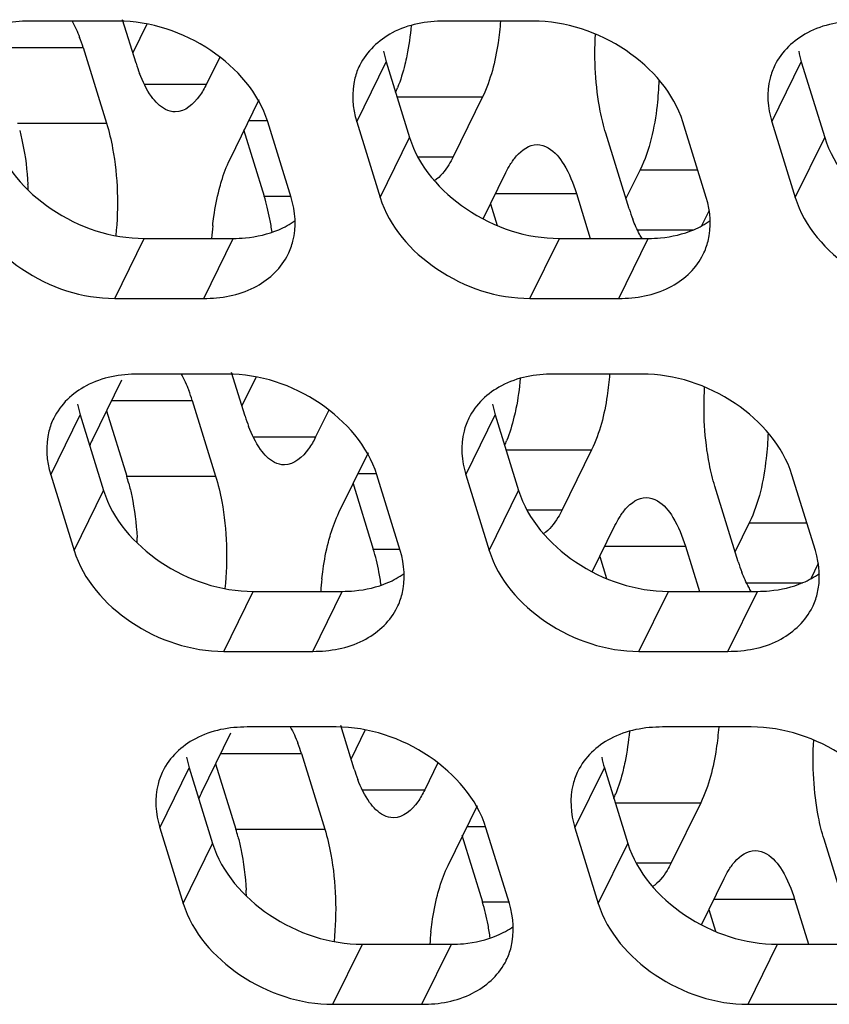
# Model space of a CAD drawing. Header units: millimetres. Extents: x 0 to 420, y 0 to 297.
# Tile 21 of 180: x 154.6 to 158.37, y 55.35 to 59.94. Entities that reach past the tile are written whole.
import ezdxf

# ---------------------------------------------------------------- set-up
doc = ezdxf.new("R2010")
doc.units = ezdxf.units.MM
doc.header["$LTSCALE"] = 23.1
doc.layers.add('ASSI', color=7, linetype='CONTINUOUS')

msp = doc.modelspace()

# ---------------------------------------------------------------- linework, layer by layer
at = {"layer": 'ASSI', "color": 7, "linetype": 'CONTINUOUS'}
for p, q in [((155.140997, 59.732139), (155.078292, 59.935053)), ((155.056966, 59.928463), (154.642488, 59.928463)), ((155.192053, 59.914834), (155.126083, 59.780401)), ((156.991194, 59.928463), (156.576716, 59.928463)), ((154.894798, 59.804912), (155.003728, 59.452415)), ((155.530948, 59.760812), (155.469262, 59.635109)), ((156.306588, 59.738191), (156.415518, 59.385694)), ((158.240816, 59.738191), (158.349746, 59.385694)), ((156.755458, 59.575228), (156.618189, 59.295504)), ((155.578192, 59.282612), (155.71546, 59.562337)), ((155.863772, 59.10597), (155.754842, 59.458467)), ((156.16932, 59.458467), (156.278249, 59.10597)), ((157.798, 59.10597), (157.68907, 59.458467)), ((158.103548, 59.458467), (158.212477, 59.10597)), ((155.642125, 59.423635), (155.738178, 59.112809)), ((157.438851, 59.052928), (157.329921, 59.405425)), ((156.758434, 59.00682), (156.864388, 59.222731)), ((157.489907, 59.235623), (157.423937, 59.10119)), ((157.192652, 59.125701), (157.257548, 58.915698)), ((156.793089, 59.07744), (156.824383, 58.976173)), ((157.811366, 59.046069), (157.776271, 58.974553)), ((155.179166, 58.915698), (155.593644, 58.915698)), ((157.113395, 58.915698), (157.527872, 58.915698)), ((155.041898, 58.635973), (155.456375, 58.635973)), ((156.976126, 58.635973), (157.390603, 58.635973)), ((155.565305, 58.283476), (155.150827, 58.283476)), ((155.649336, 58.087153), (155.586631, 58.290067)), ((157.499533, 58.283476), (157.085056, 58.283476)), ((154.937604, 57.977231), (155.074872, 58.256956)), ((155.700392, 58.269847), (155.634422, 58.135414)), ((155.403137, 58.159926), (155.512067, 57.807428)), ((155.003574, 58.111664), (155.09759, 57.807428)), ((156.039287, 58.115826), (155.977601, 57.990123)), ((154.8807, 58.093205), (154.989629, 57.740708)), ((156.814928, 58.093205), (156.923857, 57.740708)), ((156.086531, 57.637626), (156.2238, 57.91735)), ((157.263797, 57.930242), (157.126528, 57.650517)), ((154.743431, 57.81348), (154.852361, 57.460983)), ((156.150465, 57.778648), (156.246517, 57.467823)), ((156.372111, 57.460983), (156.263181, 57.81348)), ((156.677659, 57.81348), (156.786589, 57.460983)), ((158.306339, 57.460983), (158.197409, 57.81348)), ((157.94719, 57.407942), (157.838261, 57.760439)), ((157.266773, 57.361834), (157.372727, 57.577745)), ((157.998247, 57.590636), (157.932277, 57.456203)), ((157.700992, 57.480714), (157.765888, 57.270711)), ((157.301428, 57.432453), (157.332722, 57.331186)), ((158.319705, 57.401083), (158.28461, 57.329567)), ((155.687506, 57.270711), (156.101983, 57.270711)), ((157.621734, 57.270711), (158.036211, 57.270711)), ((155.550237, 56.990987), (155.964714, 56.990987)), ((157.484465, 56.990987), (157.898942, 56.990987)), ((156.073644, 56.63849), (155.659167, 56.63849)), ((156.157675, 56.442166), (156.09497, 56.64508)), ((158.007872, 56.63849), (157.593395, 56.63849)), ((155.445943, 56.332245), (155.583212, 56.611969)), ((156.208732, 56.624861), (156.142761, 56.490428)), ((155.911477, 56.514939), (156.020406, 56.162442)), ((155.389039, 56.448218), (155.497969, 56.095721)), ((155.511913, 56.466678), (155.605929, 56.162442)), ((156.547626, 56.470839), (156.48594, 56.345136)), ((157.323267, 56.448218), (157.432197, 56.095721)), ((156.59487, 55.992639), (156.732139, 56.272364)), ((157.772136, 56.285255), (157.634867, 56.005531)), ((155.25177, 56.168494), (155.3607, 55.815997)), ((156.658804, 56.133662), (156.754856, 55.822836)), ((156.88045, 55.815997), (156.771521, 56.168494)), ((157.185998, 56.168494), (157.294928, 55.815997)), ((158.45553, 55.762955), (158.3466, 56.115452)), ((157.775112, 55.716847), (157.881066, 55.932758)), ((158.209331, 55.835728), (158.274227, 55.625725)), ((157.809767, 55.787467), (157.841061, 55.6862)), ((156.195845, 55.625725), (156.610322, 55.625725)), ((158.130073, 55.625725), (158.544551, 55.625725)), ((156.058576, 55.346), (156.473054, 55.346)), ((157.992804, 55.346), (158.407282, 55.346))]:
    msp.add_line(p, q, dxfattribs=at)
at = {"layer": 'ASSI', "color": 9, "linetype": 'CONTINUOUS'}
for p, q in [((154.518918, 59.804912), (154.894798, 59.804912)), ((156.16932, 59.458467), (156.306588, 59.738191)), ((158.103548, 59.458467), (158.240816, 59.738191)), ((155.179124, 59.635109), (155.469262, 59.635109)), ((156.356948, 59.575228), (156.755458, 59.575228)), ((154.58925, 59.452415), (155.003728, 59.452415)), ((155.667845, 59.465306), (155.754842, 59.465306)), ((156.278249, 59.10597), (156.415518, 59.385694)), ((158.212477, 59.10597), (158.349746, 59.385694)), ((156.454175, 59.295504), (156.618189, 59.295504)), ((157.489907, 59.235623), (157.757934, 59.235623)), ((155.738178, 59.112809), (155.863772, 59.112809)), ((156.816772, 59.125701), (157.192652, 59.125701)), ((157.476978, 58.955898), (157.738662, 58.955898)), ((155.041898, 58.635973), (155.179166, 58.915698)), ((155.456375, 58.635973), (155.593644, 58.915698)), ((156.976126, 58.635973), (157.113395, 58.915698)), ((157.390603, 58.635973), (157.527872, 58.915698)), ((155.027257, 58.159926), (155.403137, 58.159926)), ((154.743431, 57.81348), (154.8807, 58.093205)), ((156.677659, 57.81348), (156.814928, 58.093205)), ((155.687463, 57.990123), (155.977601, 57.990123)), ((156.865287, 57.930242), (157.263797, 57.930242)), ((155.09759, 57.807428), (155.512067, 57.807428)), ((156.176184, 57.82032), (156.263181, 57.82032)), ((154.852361, 57.460983), (154.989629, 57.740708)), ((156.786589, 57.460983), (156.923857, 57.740708)), ((156.962514, 57.650517), (157.126528, 57.650517)), ((157.998247, 57.590636), (158.266273, 57.590636)), ((156.246517, 57.467823), (156.372111, 57.467823)), ((157.325111, 57.480714), (157.700992, 57.480714)), ((157.985318, 57.310912), (158.247001, 57.310912)), ((155.550237, 56.990987), (155.687506, 57.270711)), ((155.964714, 56.990987), (156.101983, 57.270711)), ((157.484465, 56.990987), (157.621734, 57.270711)), ((157.898942, 56.990987), (158.036211, 57.270711)), ((155.535596, 56.514939), (155.911477, 56.514939)), ((155.25177, 56.168494), (155.389039, 56.448218)), ((157.185998, 56.168494), (157.323267, 56.448218)), ((156.195802, 56.345136), (156.48594, 56.345136)), ((157.373626, 56.285255), (157.772136, 56.285255)), ((156.684523, 56.175333), (156.771521, 56.175333)), ((155.605929, 56.162442), (156.020406, 56.162442)), ((155.3607, 55.815997), (155.497969, 56.095721)), ((157.294928, 55.815997), (157.432197, 56.095721)), ((157.470854, 56.005531), (157.634867, 56.005531)), ((156.754856, 55.822836), (156.88045, 55.822836)), ((157.833451, 55.835728), (158.209331, 55.835728)), ((156.058576, 55.346), (156.195845, 55.625725)), ((156.473054, 55.346), (156.610322, 55.625725)), ((157.992804, 55.346), (158.130073, 55.625725))]:
    msp.add_line(p, q, dxfattribs=at)
at = {"layer": 'ASSI', "color": 7, "linetype": 'CONTINUOUS'}
for centre, radius, start, end in [((154.167325, 59.580955), 0.761166, 17.111283, 20.923448), ((156.720415, 59.866424), 0.433239, 190.402726, 197.216679), ((158.654643, 59.866424), 0.433239, 190.402726, 197.216679), ((155.868469, 59.956096), 0.761166, 197.111283, 200.923448), ((155.779391, 59.846718), 0.623831, 336.293847, 338.452104), ((153.130177, 59.080428), 1.509683, 2.307287, 3.295758), ((154.85157, 58.839783), 0.927694, 13.774699, 17.11595), ((154.682582, 58.797943), 1.101784, 10.890791, 13.795492), ((158.166324, 59.276885), 0.761166, 197.111283, 200.923448), ((156.93407, 58.818356), 1.444091, 173.827533, 176.133291), ((154.542718, 58.770799), 1.244258, 8.052609, 10.901361), ((155.5709, 58.978518), 0.310655, 331.379559, 333.828209), ((157.505128, 58.978518), 0.310655, 331.379559, 333.828209), ((154.675665, 57.935969), 0.761166, 17.111283, 20.923448), ((155.294526, 58.221437), 0.433239, 190.402726, 197.216679), ((157.228754, 58.221437), 0.433239, 190.402726, 197.216679), ((156.376809, 58.31111), 0.761166, 197.111283, 200.923448), ((155.436073, 57.733163), 0.555014, 153.911991, 157.040448), ((156.28773, 58.201731), 0.623831, 336.293847, 338.452104), ((154.240316, 57.542942), 0.897146, 14.890264, 17.146074), ((153.638517, 57.435442), 1.509683, 2.307287, 3.295758), ((155.35991, 57.194797), 0.927694, 13.774699, 17.11595), ((155.190922, 57.152957), 1.101784, 10.890791, 13.795492), ((158.674663, 57.631898), 0.761166, 197.111283, 200.923448), ((157.442409, 57.173369), 1.444091, 173.827533, 176.133291), ((155.051057, 57.125812), 1.244258, 8.052609, 10.901361), ((156.07924, 57.333532), 0.310655, 331.379559, 333.828209), ((158.013468, 57.333532), 0.310655, 331.379559, 333.828209), ((155.184004, 56.290982), 0.761166, 17.111283, 20.923448), ((155.802865, 56.576451), 0.433239, 190.402726, 197.216679), ((157.737094, 56.576451), 0.433239, 190.402726, 197.216679), ((156.885148, 56.666123), 0.761166, 197.111283, 200.923448), ((155.944412, 56.088177), 0.555014, 153.911991, 157.040448), ((156.796069, 56.556745), 0.623831, 336.293847, 338.452104), ((154.748655, 55.897955), 0.897146, 14.890264, 17.146074), ((154.146856, 55.790455), 1.509683, 2.307287, 3.295758), ((155.868249, 55.54981), 0.927694, 13.774699, 17.11595), ((155.699261, 55.50797), 1.101784, 10.890791, 13.795492), ((155.559396, 55.480826), 1.244258, 8.052609, 10.901361), ((157.950748, 55.528383), 1.444091, 173.827533, 176.133291), ((156.587579, 55.688545), 0.310655, 331.379559, 333.828209)]:
    msp.add_arc(centre, radius, start, end, dxfattribs=at)
for points, knots in [([(154.642488, 59.928463), (154.559935, 59.928463), (154.401771, 59.900617), (154.280629, 59.786974), (154.249157, 59.722937)], [0, 0, 0, 0, 0.53638697, 1, 1, 1, 1]), ([(155.754842, 59.458467), (155.713037, 59.593748), (155.50267, 59.83192), (155.208514, 59.928463), (155.056966, 59.928463)], [0, 0, 0, 0, 0.48302043, 1, 1, 1, 1]), ([(156.576716, 59.928463), (156.494163, 59.928463), (156.335999, 59.900617), (156.214857, 59.786974), (156.183385, 59.722937)], [0, 0, 0, 0, 0.53638697, 1, 1, 1, 1]), ([(156.839385, 59.928324), (156.836771, 59.894473), (156.823048, 59.774167), (156.793946, 59.653659), (156.755458, 59.575228)], [0, 0, 0, 0, 0.27986238, 1, 1, 1, 1]), ([(157.68907, 59.458467), (157.647265, 59.593748), (157.436898, 59.83192), (157.142742, 59.928463), (156.991194, 59.928463)], [0, 0, 0, 0, 0.48302043, 1, 1, 1, 1]), ([(158.510944, 59.928463), (158.428391, 59.928463), (158.270227, 59.900617), (158.149085, 59.786974), (158.117613, 59.722937)], [0, 0, 0, 0, 0.53638697, 1, 1, 1, 1]), ([(157.329921, 59.405425), (157.319439, 59.439347), (157.282912, 59.590474), (157.274918, 59.7478), (157.281888, 59.867346)], [0, 0, 0, 0, 0.22868928, 1, 1, 1, 1]), ([(156.402826, 59.767354), (156.400064, 59.753779), (156.388768, 59.703038), (156.373644, 59.653064), (156.359622, 59.617598)], [0, 0, 0, 0, 0.26644419, 1, 1, 1, 1]), ([(156.183385, 59.722937), (156.173863, 59.703562), (156.142545, 59.619071), (156.149255, 59.523396), (156.16932, 59.458467)], [0, 0, 0, 0, 0.24108581, 1, 1, 1, 1]), ([(158.117613, 59.722937), (158.108091, 59.703562), (158.076773, 59.619071), (158.083483, 59.523396), (158.103548, 59.458467)], [0, 0, 0, 0, 0.24108581, 1, 1, 1, 1]), ([(155.324125, 59.505114), (155.308282, 59.505113), (155.262568, 59.518171), (155.201989, 59.583523), (155.171881, 59.646766), (155.157496, 59.684268)], [0, 0, 0, 0, 0.18501564, 0.53092222, 1, 1, 1, 1]), ([(155.469262, 59.635109), (155.459809, 59.615847), (155.428646, 59.559273), (155.369122, 59.505117), (155.324125, 59.505114)], [0, 0, 0, 0, 0.32287628, 1, 1, 1, 1]), ([(157.577473, 59.654941), (157.576148, 59.614859), (157.56552, 59.472341), (157.53536, 59.328244), (157.489907, 59.235623)], [0, 0, 0, 0, 0.27990281, 1, 1, 1, 1]), ([(155.003728, 59.452415), (155.015626, 59.413913), (155.055584, 59.242503), (155.060459, 59.063657), (155.04688, 58.928926)], [0, 0, 0, 0, 0.22934149, 1, 1, 1, 1]), ([(154.48129, 59.385694), (154.523095, 59.250413), (154.733462, 59.012241), (155.027618, 58.915698), (155.179166, 58.915698)], [0, 0, 0, 0, 0.48302043, 1, 1, 1, 1]), ([(154.598997, 59.418467), (154.604126, 59.399212), (154.623411, 59.316596), (154.633633, 59.231988), (154.637363, 59.16722)], [0, 0, 0, 0, 0.23497686, 1, 1, 1, 1]), ([(156.415518, 59.385694), (156.457323, 59.250413), (156.66769, 59.012241), (156.961846, 58.915698), (157.113395, 58.915698)], [0, 0, 0, 0, 0.48302043, 1, 1, 1, 1]), ([(158.349746, 59.385694), (158.391551, 59.250413), (158.601918, 59.012241), (158.896074, 58.915698), (159.047623, 58.915698)], [0, 0, 0, 0, 0.48302043, 1, 1, 1, 1]), ([(156.884691, 59.259724), (156.893336, 59.273759), (156.922798, 59.316652), (156.973027, 59.352723), (157.009524, 59.352726)], [0, 0, 0, 0, 0.31113016, 1, 1, 1, 1]), ([(157.009524, 59.352726), (157.027623, 59.352727), (157.081138, 59.334877), (157.146993, 59.250773), (157.178206, 59.17245), (157.192652, 59.125701)], [0, 0, 0, 0, 0.1768175, 0.52196498, 1, 1, 1, 1]), ([(156.618189, 59.295504), (156.612123, 59.283142), (156.589683, 59.241867), (156.559275, 59.20307), (156.531421, 59.184588)], [0, 0, 0, 0, 0.29174, 1, 1, 1, 1]), ([(155.528742, 59.144356), (155.532057, 59.157175), (155.5453, 59.204325), (155.562443, 59.25052), (155.578192, 59.282612)], [0, 0, 0, 0, 0.27027567, 1, 1, 1, 1]), ([(155.49835, 58.973627), (155.499973, 58.988602), (155.507143, 59.045985), (155.518035, 59.102949), (155.528742, 59.144356)], [0, 0, 0, 0, 0.26046128, 1, 1, 1, 1]), ([(154.344021, 59.10597), (154.385826, 58.970688), (154.596193, 58.732516), (154.890349, 58.635973), (155.041898, 58.635973)], [0, 0, 0, 0, 0.48302043, 1, 1, 1, 1]), ([(155.849706, 58.841499), (155.859228, 58.860875), (155.890546, 58.945365), (155.883837, 59.04104), (155.863772, 59.10597)], [0, 0, 0, 0, 0.24108581, 1, 1, 1, 1]), ([(156.278249, 59.10597), (156.320055, 58.970688), (156.530422, 58.732516), (156.824577, 58.635973), (156.976126, 58.635973)], [0, 0, 0, 0, 0.48302043, 1, 1, 1, 1]), ([(157.783934, 58.841499), (157.793456, 58.860875), (157.824774, 58.945365), (157.818065, 59.04104), (157.798, 59.10597)], [0, 0, 0, 0, 0.24108581, 1, 1, 1, 1]), ([(158.212477, 59.10597), (158.254283, 58.970688), (158.46465, 58.732516), (158.758805, 58.635973), (158.910354, 58.635973)], [0, 0, 0, 0, 0.48302043, 1, 1, 1, 1]), ([(157.499317, 58.915057), (157.4952, 58.921572), (157.478245, 58.950392), (157.464559, 58.98105), (157.455351, 59.005057)], [0, 0, 0, 0, 0.23061655, 1, 1, 1, 1]), ([(155.593644, 58.915698), (155.612593, 58.915698), (155.68473, 58.91888), (155.75672, 58.935273), (155.805695, 58.956255)], [0, 0, 0, 0, 0.26234884, 1, 1, 1, 1]), ([(157.527872, 58.915698), (157.546821, 58.915698), (157.618958, 58.91888), (157.690948, 58.935273), (157.739923, 58.956255)], [0, 0, 0, 0, 0.26234884, 1, 1, 1, 1]), ([(155.456375, 58.635973), (155.536575, 58.635973), (155.68996, 58.662365), (155.810313, 58.768718), (155.843598, 58.829713)], [0, 0, 0, 0, 0.53579112, 1, 1, 1, 1]), ([(157.390603, 58.635973), (157.470803, 58.635973), (157.624188, 58.662365), (157.744541, 58.768718), (157.777826, 58.829713)], [0, 0, 0, 0, 0.53579112, 1, 1, 1, 1]), ([(155.150827, 58.283476), (155.068274, 58.283476), (154.91011, 58.255631), (154.788968, 58.141988), (154.757497, 58.07795)], [0, 0, 0, 0, 0.53638697, 1, 1, 1, 1]), ([(156.263181, 57.81348), (156.221376, 57.948762), (156.011009, 58.186934), (155.716853, 58.283476), (155.565305, 58.283476)], [0, 0, 0, 0, 0.48302043, 1, 1, 1, 1]), ([(157.085056, 58.283476), (157.002502, 58.283476), (156.844338, 58.255631), (156.723196, 58.141988), (156.691725, 58.07795)], [0, 0, 0, 0, 0.53638697, 1, 1, 1, 1]), ([(157.347724, 58.283338), (157.345111, 58.249486), (157.331388, 58.12918), (157.302285, 58.008672), (157.263797, 57.930242)], [0, 0, 0, 0, 0.27986238, 1, 1, 1, 1]), ([(158.197409, 57.81348), (158.155604, 57.948762), (157.945237, 58.186934), (157.651082, 58.283476), (157.499533, 58.283476)], [0, 0, 0, 0, 0.48302043, 1, 1, 1, 1]), ([(157.838261, 57.760439), (157.827778, 57.794361), (157.791251, 57.945488), (157.783257, 58.102813), (157.790227, 58.222359)], [0, 0, 0, 0, 0.22868928, 1, 1, 1, 1]), ([(156.911165, 58.122367), (156.908404, 58.108793), (156.897107, 58.058052), (156.881983, 58.008078), (156.867961, 57.972611)], [0, 0, 0, 0, 0.26644419, 1, 1, 1, 1]), ([(154.757497, 58.07795), (154.747974, 58.058575), (154.716656, 57.974084), (154.723366, 57.87841), (154.743431, 57.81348)], [0, 0, 0, 0, 0.24108581, 1, 1, 1, 1]), ([(156.691725, 58.07795), (156.682202, 58.058575), (156.650884, 57.974084), (156.657594, 57.87841), (156.677659, 57.81348)], [0, 0, 0, 0, 0.24108581, 1, 1, 1, 1]), ([(155.832464, 57.860128), (155.816622, 57.860127), (155.770907, 57.873185), (155.710328, 57.938537), (155.680221, 58.00178), (155.665836, 58.039282)], [0, 0, 0, 0, 0.18501564, 0.53092222, 1, 1, 1, 1]), ([(158.085813, 58.009954), (158.084487, 57.969873), (158.07386, 57.827354), (158.043699, 57.683258), (157.998247, 57.590636)], [0, 0, 0, 0, 0.27990281, 1, 1, 1, 1]), ([(155.977601, 57.990123), (155.968149, 57.970861), (155.936986, 57.914287), (155.877462, 57.860131), (155.832464, 57.860128)], [0, 0, 0, 0, 0.32287628, 1, 1, 1, 1]), ([(155.512067, 57.807428), (155.523965, 57.768927), (155.563923, 57.597516), (155.568798, 57.418671), (155.55522, 57.283939)], [0, 0, 0, 0, 0.22934149, 1, 1, 1, 1]), ([(154.989629, 57.740708), (155.031435, 57.605426), (155.241802, 57.367254), (155.535957, 57.270711), (155.687506, 57.270711)], [0, 0, 0, 0, 0.48302043, 1, 1, 1, 1]), ([(155.107336, 57.77348), (155.112465, 57.754225), (155.13175, 57.67161), (155.141972, 57.587002), (155.145703, 57.522233)], [0, 0, 0, 0, 0.23497686, 1, 1, 1, 1]), ([(156.923857, 57.740708), (156.965663, 57.605426), (157.17603, 57.367254), (157.470185, 57.270711), (157.621734, 57.270711)], [0, 0, 0, 0, 0.48302043, 1, 1, 1, 1]), ([(157.39303, 57.614737), (157.401676, 57.628772), (157.431137, 57.671665), (157.481366, 57.707737), (157.517863, 57.70774)], [0, 0, 0, 0, 0.31113016, 1, 1, 1, 1]), ([(157.517863, 57.70774), (157.535962, 57.707741), (157.589477, 57.68989), (157.655332, 57.605786), (157.686545, 57.527463), (157.700992, 57.480714)], [0, 0, 0, 0, 0.1768175, 0.52196498, 1, 1, 1, 1]), ([(157.126528, 57.650517), (157.120462, 57.638156), (157.098023, 57.59688), (157.067614, 57.558084), (157.03976, 57.539602)], [0, 0, 0, 0, 0.29174, 1, 1, 1, 1]), ([(156.037081, 57.49937), (156.040396, 57.512188), (156.053639, 57.559339), (156.070782, 57.605534), (156.086531, 57.637626)], [0, 0, 0, 0, 0.27027567, 1, 1, 1, 1]), ([(154.852361, 57.460983), (154.894166, 57.325702), (155.104533, 57.08753), (155.398688, 56.990987), (155.550237, 56.990987)], [0, 0, 0, 0, 0.48302043, 1, 1, 1, 1]), ([(156.00669, 57.32864), (156.008313, 57.343616), (156.015483, 57.400999), (156.026374, 57.457963), (156.037081, 57.49937)], [0, 0, 0, 0, 0.26046128, 1, 1, 1, 1]), ([(156.358045, 57.196513), (156.367567, 57.215888), (156.398886, 57.300379), (156.392176, 57.396054), (156.372111, 57.460983)], [0, 0, 0, 0, 0.24108581, 1, 1, 1, 1]), ([(156.786589, 57.460983), (156.828394, 57.325702), (157.038761, 57.08753), (157.332917, 56.990987), (157.484465, 56.990987)], [0, 0, 0, 0, 0.48302043, 1, 1, 1, 1]), ([(158.292273, 57.196513), (158.301796, 57.215888), (158.333114, 57.300379), (158.326404, 57.396054), (158.306339, 57.460983)], [0, 0, 0, 0, 0.24108581, 1, 1, 1, 1]), ([(158.007657, 57.270071), (158.003539, 57.276586), (157.986585, 57.305405), (157.972899, 57.336064), (157.96369, 57.360071)], [0, 0, 0, 0, 0.23061655, 1, 1, 1, 1]), ([(156.101983, 57.270711), (156.120932, 57.270711), (156.193069, 57.273894), (156.26506, 57.290287), (156.314034, 57.311269)], [0, 0, 0, 0, 0.26234884, 1, 1, 1, 1]), ([(158.036211, 57.270711), (158.05516, 57.270711), (158.127297, 57.273894), (158.199288, 57.290287), (158.248262, 57.311269)], [0, 0, 0, 0, 0.26234884, 1, 1, 1, 1]), ([(155.964714, 56.990987), (156.044915, 56.990987), (156.198299, 57.017379), (156.318653, 57.123731), (156.351937, 57.184726)], [0, 0, 0, 0, 0.53579112, 1, 1, 1, 1]), ([(157.898942, 56.990987), (157.979143, 56.990987), (158.132527, 57.017379), (158.252881, 57.123731), (158.286165, 57.184726)], [0, 0, 0, 0, 0.53579112, 1, 1, 1, 1]), ([(155.659167, 56.63849), (155.576613, 56.63849), (155.418449, 56.610644), (155.297308, 56.497001), (155.265836, 56.432964)], [0, 0, 0, 0, 0.53638697, 1, 1, 1, 1]), ([(156.771521, 56.168494), (156.729715, 56.303775), (156.519348, 56.541947), (156.225193, 56.63849), (156.073644, 56.63849)], [0, 0, 0, 0, 0.48302043, 1, 1, 1, 1]), ([(157.593395, 56.63849), (157.510842, 56.63849), (157.352677, 56.610644), (157.231536, 56.497001), (157.200064, 56.432964)], [0, 0, 0, 0, 0.53638697, 1, 1, 1, 1]), ([(157.856063, 56.638351), (157.85345, 56.6045), (157.839727, 56.484194), (157.810625, 56.363686), (157.772136, 56.285255)], [0, 0, 0, 0, 0.27986238, 1, 1, 1, 1]), ([(158.705749, 56.168494), (158.663944, 56.303775), (158.453576, 56.541947), (158.159421, 56.63849), (158.007872, 56.63849)], [0, 0, 0, 0, 0.48302043, 1, 1, 1, 1]), ([(158.3466, 56.115452), (158.336117, 56.149374), (158.299591, 56.300501), (158.291596, 56.457827), (158.298566, 56.577373)], [0, 0, 0, 0, 0.22868928, 1, 1, 1, 1]), ([(157.419505, 56.477381), (157.416743, 56.463806), (157.405447, 56.413065), (157.390322, 56.363091), (157.376301, 56.327625)], [0, 0, 0, 0, 0.26644419, 1, 1, 1, 1]), ([(155.265836, 56.432964), (155.256314, 56.413589), (155.224996, 56.329098), (155.231705, 56.233423), (155.25177, 56.168494)], [0, 0, 0, 0, 0.24108581, 1, 1, 1, 1]), ([(157.200064, 56.432964), (157.190542, 56.413589), (157.159224, 56.329098), (157.165933, 56.233423), (157.185998, 56.168494)], [0, 0, 0, 0, 0.24108581, 1, 1, 1, 1]), ([(156.340804, 56.215141), (156.324961, 56.21514), (156.279246, 56.228198), (156.218667, 56.29355), (156.18856, 56.356793), (156.174175, 56.394295)], [0, 0, 0, 0, 0.18501564, 0.53092222, 1, 1, 1, 1]), ([(156.48594, 56.345136), (156.476488, 56.325874), (156.445325, 56.2693), (156.385801, 56.215144), (156.340804, 56.215141)], [0, 0, 0, 0, 0.32287628, 1, 1, 1, 1]), ([(155.615675, 56.128494), (155.620804, 56.109239), (155.640089, 56.026623), (155.650311, 55.942015), (155.654042, 55.877247)], [0, 0, 0, 0, 0.23497686, 1, 1, 1, 1]), ([(156.020406, 56.162442), (156.032304, 56.12394), (156.072263, 55.95253), (156.077137, 55.773684), (156.063559, 55.638953)], [0, 0, 0, 0, 0.22934149, 1, 1, 1, 1]), ([(155.497969, 56.095721), (155.539774, 55.96044), (155.750141, 55.722268), (156.044297, 55.625725), (156.195845, 55.625725)], [0, 0, 0, 0, 0.48302043, 1, 1, 1, 1]), ([(157.432197, 56.095721), (157.474002, 55.96044), (157.684369, 55.722268), (157.978525, 55.625725), (158.130073, 55.625725)], [0, 0, 0, 0, 0.48302043, 1, 1, 1, 1]), ([(157.90137, 55.969751), (157.910015, 55.983786), (157.939476, 56.026679), (157.989705, 56.06275), (158.026203, 56.062753)], [0, 0, 0, 0, 0.31113016, 1, 1, 1, 1]), ([(158.026203, 56.062753), (158.044301, 56.062754), (158.097816, 56.044904), (158.163672, 55.9608), (158.194885, 55.882477), (158.209331, 55.835728)], [0, 0, 0, 0, 0.1768175, 0.52196498, 1, 1, 1, 1]), ([(156.545421, 55.854383), (156.548736, 55.867202), (156.561978, 55.914352), (156.579122, 55.960547), (156.59487, 55.992639)], [0, 0, 0, 0, 0.27027567, 1, 1, 1, 1]), ([(157.634867, 56.005531), (157.628801, 55.993169), (157.606362, 55.951894), (157.575954, 55.913097), (157.548099, 55.894615)], [0, 0, 0, 0, 0.29174, 1, 1, 1, 1]), ([(156.515029, 55.683654), (156.516652, 55.698629), (156.523822, 55.756012), (156.534713, 55.812976), (156.545421, 55.854383)], [0, 0, 0, 0, 0.26046128, 1, 1, 1, 1]), ([(155.3607, 55.815997), (155.402505, 55.680715), (155.612872, 55.442543), (155.907028, 55.346), (156.058576, 55.346)], [0, 0, 0, 0, 0.48302043, 1, 1, 1, 1]), ([(156.866385, 55.551526), (156.875907, 55.570902), (156.907225, 55.655392), (156.900515, 55.751067), (156.88045, 55.815997)], [0, 0, 0, 0, 0.24108581, 1, 1, 1, 1]), ([(157.294928, 55.815997), (157.336733, 55.680715), (157.5471, 55.442543), (157.841256, 55.346), (157.992804, 55.346)], [0, 0, 0, 0, 0.48302043, 1, 1, 1, 1]), ([(156.610322, 55.625725), (156.629272, 55.625725), (156.701408, 55.628907), (156.773399, 55.6453), (156.822373, 55.666282)], [0, 0, 0, 0, 0.26234884, 1, 1, 1, 1]), ([(156.473054, 55.346), (156.553254, 55.346), (156.706639, 55.372392), (156.826992, 55.478745), (156.860276, 55.53974)], [0, 0, 0, 0, 0.53579112, 1, 1, 1, 1])]:
    msp.add_open_spline(points, degree=3, knots=knots, dxfattribs=at)
for points in [[(154.842819, 59.928689), (154.856728, 59.90447), (154.868296, 59.87886), (154.878299, 59.852783)], [(156.423166, 59.907675), (156.418857, 59.860609), (156.412248, 59.813668), (156.402826, 59.767354)], [(156.864388, 59.222731), (156.870584, 59.235359), (156.877314, 59.247747), (156.884691, 59.259724)], [(155.805695, 58.956255), (155.832584, 58.967775), (155.858499, 58.982085), (155.882248, 58.999165)], [(157.739923, 58.956255), (157.766812, 58.967775), (157.792727, 58.982085), (157.816476, 58.999165)], [(155.351158, 58.283703), (155.365067, 58.259483), (155.376635, 58.233874), (155.386638, 58.207797)], [(156.931505, 58.262689), (156.927196, 58.215623), (156.920587, 58.168681), (156.911165, 58.122367)], [(157.372727, 57.577745), (157.378924, 57.590372), (157.385653, 57.602761), (157.39303, 57.614737)], [(156.314034, 57.311269), (156.340923, 57.322789), (156.366838, 57.337099), (156.390587, 57.354179)], [(158.248262, 57.311269), (158.275151, 57.322789), (158.301066, 57.337099), (158.324815, 57.354179)], [(155.859497, 56.638716), (155.873406, 56.614497), (155.884975, 56.588887), (155.894977, 56.56281)], [(157.439844, 56.617702), (157.435535, 56.570636), (157.428927, 56.523695), (157.419505, 56.477381)], [(157.881066, 55.932758), (157.887263, 55.945386), (157.893992, 55.957774), (157.90137, 55.969751)], [(156.822373, 55.666282), (156.849262, 55.677802), (156.875177, 55.692112), (156.898926, 55.709192)]]:
    msp.add_open_spline(points, degree=3, dxfattribs=at)

doc.saveas('drawing.dxf')
